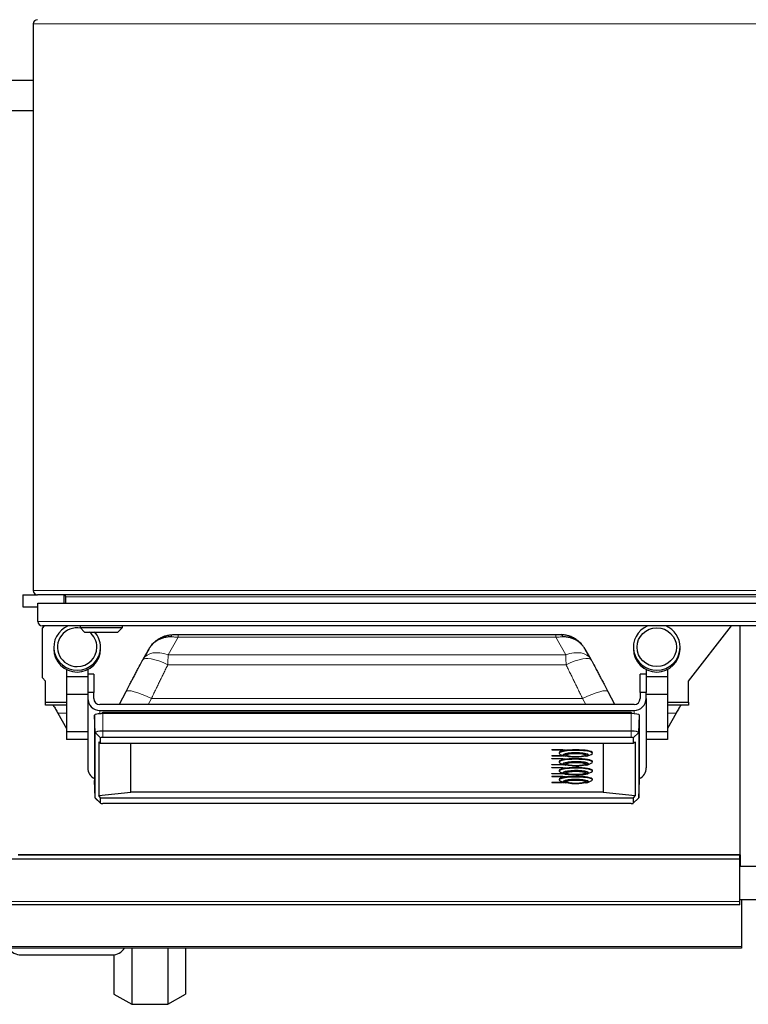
# Model space of a CAD drawing. Header units: inches. Extents: x 0 to 20790, y -12 to 14700.
# Tile 34 of 132: x 7044 to 7525, y 3132 to 3783. Entities that reach past the tile are written whole.
import ezdxf

# ---------------------------------------------------------------- set-up
doc = ezdxf.new("R2010")
doc.units = ezdxf.units.IN
doc.layers.add('1', color=7, linetype='Continuous', true_color=0xffffff)

msp = doc.modelspace()

# ---------------------------------------------------------------- linework, layer by layer
at = {"layer": '1', "color": 110, "linetype": 'Continuous', "lineweight": 13}
for p, q in [((7552.828, 3780.186), (7052.828, 3780.186)), ((7052.828, 3405.786), (7552.828, 3405.786)), ((7531.328, 3401.686), (7074.328, 3401.686)), ((7055.828, 3385.361), (7550.828, 3385.361)), ((7148.578, 3374.91), (7141.937, 3363.38)), ((7148.578, 3374.91), (7398.078, 3374.91)), ((7404.719, 3363.38), (7398.078, 3374.91)), ((7141.937, 3363.38), (7404.719, 3363.38)), ((7141.754, 3356.729), (7404.903, 3356.729)), ((7130.858, 3334.41), (7128.797, 3330.463)), ((7130.858, 3334.41), (7415.798, 3334.41)), ((7417.859, 3330.463), (7415.798, 3334.41)), ((7096.828, 3326.523), (7096.828, 3324.346)), ((7099.178, 3325.021), (7273.33, 3325.021)), ((7273.33, 3325.021), (7273.33, 3325.173)), ((7273.33, 3324.411), (7273.33, 3325.021)), ((7447.475, 3325.021), (7447.474, 3324.411)), ((7449.828, 3326.523), (7449.828, 3324.346)), ((7069.066, 3324.68), (7074.828, 3324.68)), ((7098.828, 3312.815), (7098.828, 3324.411)), ((7447.828, 3312.815), (7447.828, 3324.411)), ((7477.59, 3324.68), (7471.828, 3324.68)), ((7097.317, 3308.479), (7093.695, 3311.924)), ((7098.828, 3308.742), (7098.828, 3312.815)), ((7447.828, 3308.742), (7447.828, 3312.815)), ((7449.339, 3308.479), (7452.961, 3311.924)), ((7097.317, 3265.241), (7093.695, 3268.686)), ((7449.339, 3265.241), (7452.961, 3268.686)), ((7519.828, 3200.329), (7029.828, 3200.329)), ((7520.828, 3170.571), (7025.333, 3170.571))]:
    msp.add_line(p, q, dxfattribs=at)
at = {"layer": '1', "color": 2, "linetype": 'Continuous', "lineweight": 25}
for p, q in [((7052.828, 3780.186), (7052.828, 3405.786)), ((7038.328, 3742.986), (7052.828, 3742.986)), ((7038.328, 3722.986), (7052.828, 3722.986)), ((7045.828, 3402.986), (7045.828, 3394.986)), ((7045.828, 3402.986), (7055.629, 3402.986)), ((7550.028, 3402.986), (7055.628, 3402.986)), ((7073.328, 3397.362), (7073.328, 3402.952)), ((7055.828, 3385.361), (7055.828, 3397.361)), ((7055.828, 3397.361), (7550.828, 3397.361)), ((7074.328, 3397.361), (7074.328, 3401.686)), ((7045.828, 3394.986), (7055.828, 3394.986)), ((7547.828, 3382.361), (7058.828, 3382.361)), ((7058.828, 3380.986), (7060.203, 3382.361)), ((7058.828, 3347.986), (7058.828, 3380.986)), ((7083.728, 3382.361), (7083.728, 3381.361)), ((7083.728, 3381.361), (7086.728, 3378.361)), ((7083.728, 3381.361), (7111.728, 3381.361)), ((7086.728, 3378.361), (7108.728, 3378.361)), ((7108.728, 3378.361), (7111.728, 3381.361)), ((7111.728, 3381.361), (7111.728, 3382.361)), ((7485.828, 3345.986), (7514.248, 3382.361)), ((7519.869, 3231.186), (7519.869, 3382.367)), ((7148.578, 3376.674), (7398.078, 3376.674)), ((7066.402, 3368.35), (7066.402, 3367.124)), ((7097.255, 3367.124), (7097.255, 3368.35)), ((7129.167, 3367.064), (7125.473, 3360.651)), ((7421.183, 3360.651), (7417.489, 3367.064)), ((7449.402, 3368.35), (7449.402, 3367.124)), ((7480.255, 3367.124), (7480.255, 3368.35)), ((7141.937, 3363.38), (7141.937, 3363.38)), ((7074.828, 3353.586), (7074.828, 3348.715)), ((7088.828, 3353.586), (7088.828, 3348.715)), ((7457.828, 3353.586), (7457.828, 3348.715)), ((7471.828, 3353.586), (7471.828, 3348.715)), ((7060.828, 3345.986), (7058.828, 3347.986)), ((7060.828, 3331.986), (7060.828, 3345.986)), ((7074.828, 3348.715), (7074.828, 3337.13)), ((7088.828, 3348.715), (7074.828, 3348.715)), ((7092.828, 3350.589), (7088.828, 3350.589)), ((7088.828, 3348.715), (7088.828, 3347.495)), ((7088.828, 3347.495), (7088.828, 3338.341)), ((7092.828, 3350.589), (7092.828, 3338.341)), ((7453.828, 3338.341), (7453.828, 3350.589)), ((7457.828, 3350.589), (7453.828, 3350.589)), ((7457.828, 3348.715), (7457.828, 3347.495)), ((7471.828, 3348.715), (7457.828, 3348.715)), ((7457.828, 3347.495), (7457.828, 3338.341)), ((7471.828, 3348.715), (7471.828, 3337.13)), ((7485.828, 3331.986), (7485.828, 3345.986)), ((7092.828, 3338.341), (7088.828, 3338.341)), ((7088.828, 3338.341), (7088.828, 3334.402)), ((7092.828, 3334.402), (7092.828, 3338.341)), ((7114.016, 3338.931), (7109.594, 3330.463)), ((7437.062, 3330.463), (7432.64, 3338.931)), ((7457.828, 3338.341), (7453.828, 3338.341)), ((7453.828, 3338.341), (7453.828, 3334.402)), ((7457.828, 3334.402), (7457.828, 3338.341)), ((7060.828, 3329.986), (7060.828, 3331.986)), ((7060.828, 3331.986), (7074.828, 3331.986)), ((7074.828, 3337.13), (7074.828, 3312.299)), ((7088.828, 3337.13), (7074.828, 3337.13)), ((7088.828, 3334.402), (7088.828, 3288.559)), ((7471.828, 3337.13), (7457.828, 3337.13)), ((7457.828, 3334.402), (7457.828, 3288.559)), ((7471.828, 3337.13), (7471.828, 3312.299)), ((7471.828, 3331.986), (7485.828, 3331.986)), ((7485.828, 3331.986), (7485.828, 3329.986)), ((7074.828, 3329.986), (7060.828, 3329.986)), ((7449.828, 3330.463), (7096.828, 3330.463)), ((7096.828, 3326.523), (7449.828, 3326.523)), ((7099.178, 3325.187), (7099.178, 3325.18)), ((7099.178, 3325.187), (7273.33, 3325.187)), ((7099.178, 3325.021), (7099.18, 3324.411)), ((7273.33, 3325.18), (7273.33, 3325.187)), ((7447.476, 3325.187), (7447.476, 3325.18)), ((7447.476, 3325.187), (7447.63, 3325.187)), ((7485.828, 3329.986), (7471.828, 3329.986)), ((7069.066, 3324.68), (7074.828, 3314.7)), ((7093.286, 3323.448), (7093.286, 3280.21)), ((7093.695, 3311.924), (7093.286, 3323.448)), ((7447.828, 3324.411), (7098.828, 3324.411)), ((7452.961, 3311.924), (7453.37, 3323.448)), ((7453.37, 3280.21), (7453.37, 3323.448)), ((7477.59, 3324.68), (7471.828, 3314.7)), ((7074.828, 3312.299), (7074.828, 3307.409)), ((7088.828, 3312.299), (7074.828, 3312.299)), ((7093.695, 3268.686), (7093.695, 3311.924)), ((7447.828, 3312.815), (7098.828, 3312.815)), ((7452.961, 3311.924), (7452.961, 3268.686)), ((7471.828, 3312.299), (7457.828, 3312.299)), ((7471.828, 3312.299), (7471.828, 3307.409)), ((7088.828, 3307.409), (7074.828, 3307.409)), ((7096.047, 3305.8), (7096.047, 3270.336)), ((7096.047, 3305.8), (7097.317, 3304.846)), ((7097.317, 3304.846), (7097.317, 3308.479)), ((7447.828, 3308.742), (7098.828, 3308.742)), ((7449.339, 3308.479), (7449.339, 3304.846)), ((7449.339, 3304.846), (7450.609, 3305.8)), ((7450.609, 3305.8), (7450.609, 3270.336)), ((7471.828, 3307.409), (7457.828, 3307.409)), ((7097.317, 3304.846), (7449.339, 3304.846)), ((7117.328, 3272.45), (7117.328, 3304.845)), ((7395.49, 3300.675), (7395.49, 3300.577)), ((7395.49, 3300.675), (7402.828, 3300.675)), ((7395.49, 3300.455), (7395.49, 3300.577)), ((7395.49, 3300.577), (7402.828, 3300.577)), ((7402.538, 3300.455), (7395.49, 3300.455)), ((7403.896, 3300.219), (7402.538, 3300.455)), ((7402.828, 3300.675), (7402.828, 3300.577)), ((7402.828, 3300.675), (7404.476, 3300.389)), ((7402.828, 3300.577), (7404.476, 3300.29)), ((7404.476, 3300.29), (7403.896, 3300.219)), ((7404.476, 3300.389), (7404.476, 3300.29)), ((7429.328, 3304.845), (7429.328, 3272.45)), ((7395.49, 3296.677), (7395.49, 3296.578)), ((7395.49, 3296.677), (7402.538, 3296.677)), ((7395.49, 3296.578), (7402.538, 3296.578)), ((7395.49, 3296.456), (7395.49, 3296.578)), ((7402.828, 3296.456), (7395.49, 3296.456)), ((7395.49, 3294.808), (7395.49, 3294.709)), ((7395.49, 3294.808), (7402.828, 3294.808)), ((7395.49, 3294.709), (7402.828, 3294.709)), ((7395.49, 3294.587), (7395.49, 3294.709)), ((7402.538, 3294.587), (7395.49, 3294.587)), ((7400.328, 3298.615), (7400.328, 3298.221)), ((7400.328, 3292.747), (7400.328, 3292.354)), ((7401.097, 3297.519), (7403.422, 3296.497)), ((7402.538, 3296.677), (7402.879, 3296.736)), ((7402.538, 3296.677), (7402.538, 3296.578)), ((7402.538, 3296.578), (7403.04, 3296.665)), ((7403.896, 3294.352), (7402.538, 3294.587)), ((7403.32, 3296.542), (7402.828, 3296.456)), ((7402.828, 3294.808), (7402.828, 3294.709)), ((7402.828, 3294.808), (7404.476, 3294.521)), ((7402.828, 3294.709), (7404.476, 3294.423)), ((7403.598, 3297.27), (7403.528, 3297.089)), ((7403.528, 3297.193), (7403.528, 3297.089)), ((7404.476, 3294.423), (7403.896, 3294.352)), ((7404.476, 3294.521), (7404.476, 3294.423)), ((7404.728, 3297.324), (7404.728, 3297.286)), ((7417.928, 3297.286), (7417.928, 3297.324)), ((7419.128, 3297.089), (7419.056, 3297.273)), ((7419.128, 3297.089), (7419.128, 3297.193)), ((7419.234, 3296.497), (7421.559, 3297.519)), ((7422.328, 3298.221), (7422.328, 3298.615)), ((7422.328, 3292.354), (7422.328, 3292.747)), ((7395.49, 3290.809), (7395.49, 3290.71)), ((7395.49, 3290.809), (7402.538, 3290.809)), ((7395.49, 3290.71), (7402.538, 3290.71)), ((7395.49, 3290.589), (7395.49, 3290.71)), ((7402.828, 3290.589), (7395.49, 3290.589)), ((7395.49, 3288.94), (7395.49, 3288.841)), ((7395.49, 3288.94), (7402.828, 3288.94)), ((7395.49, 3288.72), (7395.49, 3288.841)), ((7395.49, 3288.841), (7402.828, 3288.841)), ((7402.538, 3288.72), (7395.49, 3288.72)), ((7400.328, 3286.88), (7400.328, 3286.486)), ((7401.097, 3291.652), (7403.422, 3290.63)), ((7401.097, 3285.784), (7403.422, 3284.762)), ((7402.538, 3290.809), (7402.879, 3290.868)), ((7402.538, 3290.809), (7402.538, 3290.71)), ((7402.538, 3290.71), (7403.04, 3290.798)), ((7403.896, 3288.484), (7402.538, 3288.72)), ((7403.32, 3290.674), (7402.828, 3290.589)), ((7402.828, 3288.94), (7402.828, 3288.841)), ((7402.828, 3288.94), (7404.476, 3288.654)), ((7402.828, 3288.841), (7404.476, 3288.555)), ((7403.598, 3291.402), (7403.528, 3291.221)), ((7403.528, 3291.325), (7403.528, 3291.221)), ((7404.476, 3288.555), (7403.896, 3288.484)), ((7404.476, 3288.654), (7404.476, 3288.555)), ((7404.728, 3291.456), (7404.728, 3291.418)), ((7417.928, 3291.418), (7417.928, 3291.456)), ((7419.128, 3291.221), (7419.056, 3291.405)), ((7419.128, 3291.221), (7419.128, 3291.325)), ((7419.234, 3290.63), (7421.559, 3291.652)), ((7419.234, 3284.762), (7421.559, 3285.784)), ((7422.328, 3286.486), (7422.328, 3286.88)), ((7093.695, 3268.686), (7093.286, 3280.21)), ((7395.49, 3284.941), (7395.49, 3284.843)), ((7395.49, 3284.941), (7402.538, 3284.941)), ((7395.49, 3284.843), (7402.538, 3284.843)), ((7395.49, 3284.721), (7395.49, 3284.843)), ((7402.828, 3284.721), (7395.49, 3284.721)), ((7395.49, 3283.072), (7395.49, 3282.974)), ((7395.49, 3283.072), (7402.828, 3283.072)), ((7395.49, 3282.852), (7395.49, 3282.974)), ((7395.49, 3282.974), (7402.828, 3282.974)), ((7402.538, 3282.852), (7395.49, 3282.852)), ((7400.328, 3281.012), (7400.328, 3280.618)), ((7401.097, 3279.917), (7403.422, 3278.894)), ((7402.538, 3284.941), (7402.879, 3285.001)), ((7402.538, 3284.941), (7402.538, 3284.843)), ((7402.538, 3284.843), (7403.04, 3284.93)), ((7403.896, 3282.617), (7402.538, 3282.852)), ((7403.32, 3284.807), (7402.828, 3284.721)), ((7402.828, 3283.072), (7402.828, 3282.974)), ((7402.828, 3283.072), (7404.476, 3282.786)), ((7402.828, 3282.974), (7404.476, 3282.688)), ((7403.69, 3285.628), (7403.528, 3285.353)), ((7403.528, 3285.458), (7403.528, 3285.353)), ((7403.528, 3279.59), (7403.528, 3279.486)), ((7404.476, 3282.688), (7403.896, 3282.617)), ((7404.476, 3282.786), (7404.476, 3282.688)), ((7404.735, 3285.603), (7404.728, 3285.55)), ((7404.728, 3285.588), (7404.728, 3285.55)), ((7404.735, 3279.734), (7404.728, 3279.683)), ((7404.728, 3279.721), (7404.728, 3279.683)), ((7417.928, 3285.55), (7417.921, 3285.603)), ((7417.928, 3279.683), (7417.922, 3279.734)), ((7417.928, 3285.55), (7417.928, 3285.588)), ((7417.928, 3279.683), (7417.928, 3279.721)), ((7419.128, 3285.353), (7418.965, 3285.629)), ((7419.128, 3285.353), (7419.128, 3285.458)), ((7419.128, 3279.486), (7419.128, 3279.59)), ((7419.234, 3278.894), (7421.559, 3279.917)), ((7422.328, 3280.618), (7422.328, 3281.012)), ((7452.961, 3268.686), (7453.37, 3280.21)), ((7395.49, 3279.074), (7395.49, 3278.975)), ((7395.49, 3279.074), (7402.538, 3279.074)), ((7395.49, 3278.975), (7402.538, 3278.975)), ((7395.49, 3278.854), (7395.49, 3278.975)), ((7402.828, 3278.854), (7395.49, 3278.854)), ((7402.538, 3279.074), (7402.879, 3279.133)), ((7402.538, 3279.074), (7402.538, 3278.975)), ((7402.538, 3278.975), (7403.04, 3279.062)), ((7403.32, 3278.939), (7402.828, 3278.854)), ((7093.695, 3268.686), (7093.781, 3268.523)), ((7093.781, 3268.523), (7097.342, 3265.193)), ((7096.047, 3270.336), (7117.328, 3272.45)), ((7097.317, 3268.874), (7096.047, 3270.336)), ((7097.317, 3268.874), (7449.339, 3268.874)), ((7097.317, 3265.241), (7097.317, 3268.874)), ((7429.328, 3272.45), (7117.328, 3272.45)), ((7429.328, 3272.45), (7450.609, 3270.336)), ((7449.314, 3265.193), (7452.875, 3268.523)), ((7450.609, 3270.336), (7449.339, 3268.874)), ((7449.339, 3268.874), (7449.339, 3265.241)), ((7452.875, 3268.523), (7452.961, 3268.686)), ((7447.828, 3264.978), (7098.828, 3264.978)), ((7519.828, 3228.342), (7029.828, 3228.342)), ((7042.869, 3231.186), (7519.869, 3231.186)), ((7519.828, 3231.171), (7042.869, 3231.171)), ((7519.828, 3228.342), (7519.828, 3231.171)), ((7519.828, 3200.329), (7519.828, 3228.342)), ((7519.869, 3231.192), (7519.869, 3223.956)), ((7519.869, 3223.956), (7519.825, 3223.956)), ((7519.828, 3223.596), (7536.828, 3223.596)), ((7519.828, 3201.646), (7536.828, 3201.646)), ((7520.828, 3201.646), (7520.828, 3170.571)), ((7519.828, 3197.985), (7029.828, 3197.985)), ((7519.828, 3197.985), (7519.828, 3200.329)), ((7520.828, 3169.486), (7025.333, 3169.486)), ((7117.992, 3169.485), (7117.992, 3132.354)), ((7141.664, 3169.485), (7141.664, 3132.354)), ((7153.499, 3169.486), (7153.499, 3138.946)), ((7520.828, 3170.571), (7520.828, 3169.486)), ((7044.828, 3164.986), (7104.828, 3164.986)), ((7106.157, 3165.075), (7106.157, 3138.946)), ((7106.157, 3138.946), (7117.992, 3132.354)), ((7141.664, 3132.354), (7153.499, 3138.946)), ((7117.992, 3132.354), (7141.664, 3132.354))]:
    msp.add_line(p, q, dxfattribs=at)
for centre, radius, start, end in [((7055.628, 3780.186), 2.8, 90, 180), ((7055.628, 3405.786), 2.8, 180, 270), ((7073.028, 3401.686), 1.3, 0, 90), ((7058.828, 3385.361), 3, 180, 270), ((7044.828, 3174.986), 10, 213.374531, 270), ((7104.828, 3174.986), 10, 270, 326.625469)]:
    msp.add_arc(centre, radius, start, end, dxfattribs=at)
for centre, major_axis, ratio, start_param, end_param in [((7081.828, 3368.35), (15.427, 0), 0.9848078, 1.9678151, 4.712389), ((7081.828, 3368.35), (13, 0), 0.9848078, 1.3921182, 4.712389), ((7081.828, 3368.35), (13, 0), 0.9848078, 0, 0.8977101), ((7081.828, 3368.35), (15.427, 0), 0.9848078, 0, 0.7296349), ((7464.828, 3368.35), (15.427, 0), 0.9848078, 1.9678151, 4.712389), ((7464.828, 3368.35), (15.427, 0), 0.9848078, 0, 1.1737776), ((7081.828, 3367.124), (15.427, 0), 0.9848078, 3.1415927, 4.712389), ((7081.828, 3368.35), (13, 0), 0.9848078, 4.712389, 6.2831853), ((7081.828, 3368.35), (15.427, 0), 0.9848078, 4.712389, 6.2831853), ((7081.828, 3367.124), (15.427, 0), 0.9848078, 4.712389, 6.2831853), ((7464.828, 3367.124), (15.427, 0), 0.9848078, 3.1415927, 4.712389), ((7464.828, 3368.35), (15.427, 0), 0.9848078, 4.712389, 6.2831853), ((7464.828, 3367.124), (15.427, 0), 0.9848078, 4.712389, 6.2831853), ((7141.754, 3350.834), (-16.783, 8.906), 0.2769868, 6.2831677, 6.3653224), ((7404.903, 3350.834), (16.783, 8.906), 0.2769857, 6.2010483, 6.2834855), ((7096.828, 3334.402), (-8, 0), 0.9848078, 0, 1.5707963), ((7096.828, 3334.402), (4, 0), 0.9848078, 3.1415927, 4.712389), ((7449.828, 3334.402), (4, 0), 0.9848078, 4.712389, 6.2831853), ((7449.828, 3334.402), (-8, 0), 0.9848078, 1.5707963, 3.1415927), ((7099.177, 3324.232), (0, 0.95), 0.0015867, 5.6941774, 6.3371701), ((7447.476, 3324.232), (0, 0.95), 0.0014385, 6.2292006, 6.8721934), ((7098.828, 3323.448), (5.542, 0), 0.1736482, 1.5707963, 3.1415927), ((7447.828, 3323.448), (5.542, 0), 0.1736482, 0, 1.5707963), ((7098.828, 3311.924), (-5.133, 0), 0.1736482, 4.712389, 6.2831853), ((7447.828, 3311.924), (-5.133, 0), 0.1736482, 3.1415927, 4.712389), ((7098.828, 3308.479), (-1.511, 0), 0.1736482, 4.712389, 6.2831853), ((7447.828, 3308.479), (-1.511, 0), 0.1736482, 3.1415927, 4.712389), ((7411.328, 3298.615), (-11, 0), 0.1736482, 4.712389, 6.2831853), ((7411.328, 3298.221), (-11, 0), 0.1736482, 2.7654851, 6.2831853), ((7411.328, 3298.615), (-11, 0), 0.1736482, 3.1415927, 4.712389), ((7411.328, 3298.221), (-11, 0), 0.1736482, 0, 0.3761075), ((7411.328, 3292.747), (-11, 0), 0.1736482, 4.712389, 6.2831853), ((7411.328, 3292.354), (-11, 0), 0.1736482, 2.7654851, 6.2831853), ((7411.328, 3292.354), (-11, 0), 0.1736482, 0, 0.3761075), ((7411.328, 3297.039), (-8.5, 0), 0.1736482, 2.5779713, 6.2831853), ((7411.328, 3297.039), (-8.5, 0), 0.1736482, 0, 0.4604397), ((7411.328, 3291.172), (-8.5, 0), 0.1736482, 2.5779713, 6.2831853), ((7411.328, 3297.039), (-7.85, 0), 0.1736482, 2.4928538, 6.2831853), ((7411.328, 3291.172), (-7.85, 0), 0.1736482, 2.4928538, 6.2831853), ((7411.328, 3297.039), (-7.75, 0), 0.1736482, 0.1266455, 0.55724), ((7411.328, 3297.039), (-6.8, 0), 0.1736482, 5.8506273, 6.2831853), ((7411.328, 3297.039), (-6.8, 0), 0.1736482, 0, 1.5707963), ((7411.328, 3297.089), (-6.75, 0), 0.1736482, 0, 1.0876783), ((7411.328, 3297.039), (-6.8, 0), 0.1736482, 1.5707963, 3.8473711), ((7411.328, 3292.747), (-11, 0), 0.1736482, 3.1415927, 4.712389), ((7411.328, 3297.089), (-6.75, 0), 0.1736482, 2.0535217, 3.1415927), ((7411.328, 3297.039), (-7.75, 0), 0.1736482, 2.5169066, 3.0459704), ((7096.828, 3288.559), (-8, 0), 0.9848078, 0, 1.1121238), ((7411.328, 3286.88), (-11, 0), 0.1736482, 4.712389, 6.2831853), ((7411.328, 3286.486), (-11, 0), 0.1736482, 2.7654851, 6.2831853), ((7411.328, 3286.486), (-11, 0), 0.1736482, 0, 0.3761075), ((7411.328, 3291.172), (-8.5, 0), 0.1736482, 0, 0.4604397), ((7411.328, 3285.304), (-8.5, 0), 0.1736482, 1.5707963, 6.2831853), ((7411.328, 3285.304), (-7.85, 0), 0.1736482, 2.4928538, 6.2831853), ((7411.328, 3291.172), (-7.75, 0), 0.1736482, 0.1266455, 0.55724), ((7411.328, 3291.172), (-6.8, 0), 0.1736482, 5.8506273, 6.2831853), ((7411.328, 3291.172), (-6.8, 0), 0.1736482, 0, 1.5707963), ((7411.328, 3285.304), (-6.8, 0), 0.1736482, 5.8506273, 6.2831853), ((7411.328, 3291.221), (-6.75, 0), 0.1736482, 0, 0.9480738), ((7411.328, 3291.172), (-6.8, 0), 0.1736482, 1.5707963, 3.8473711), ((7411.328, 3286.88), (-11, 0), 0.1736482, 3.1415927, 4.712389), ((7411.328, 3285.304), (-6.8, 0), 0.1736482, 1.5707963, 3.8473711), ((7411.328, 3291.221), (-6.75, 0), 0.1736482, 2.1935189, 3.1415927), ((7411.328, 3291.172), (-7.75, 0), 0.1736482, 2.5169066, 3.0459704), ((7449.828, 3288.559), (-8, 0), 0.9848078, 2.0294689, 3.1415927), ((7411.328, 3281.012), (-11, 0), 0.1736482, 4.712389, 6.2831853), ((7411.328, 3280.618), (-11, 0), 0.1736482, 2.7654851, 6.2831853), ((7411.328, 3280.618), (-11, 0), 0.1736482, 0, 0.3761075), ((7411.328, 3285.304), (-8.5, 0), 0.1736482, 0, 1.239162), ((7411.328, 3279.437), (-8.5, 0), 0.1736482, 2.5779713, 6.2831853), ((7411.328, 3279.437), (-8.5, 0), 0.1736482, 0, 0.4604397), ((7411.328, 3279.437), (-7.85, 0), 0.1736482, 3.1415927, 6.2831853), ((7411.328, 3285.304), (-7.75, 0), 0.1736482, 0.1266455, 0.55724), ((7411.328, 3279.437), (-7.75, 0), 0.1736482, 0.1266455, 0.55724), ((7411.328, 3285.304), (-6.8, 0), 0.1736482, 0, 1.5707963), ((7411.328, 3279.437), (-6.8, 0), 0.1736482, 5.8506273, 6.2831853), ((7411.328, 3279.437), (-6.8, 0), 0.1736482, 0, 1.5707963), ((7411.328, 3285.353), (-6.75, 0), 0.1736482, 0, 0.9560259), ((7411.328, 3279.486), (-6.75, 0), 0.1736482, 0, 0.955535), ((7411.328, 3281.012), (-11, 0), 0.1736482, 3.1415927, 4.712389), ((7411.328, 3279.437), (-6.8, 0), 0.1736482, 1.5707963, 3.8473711), ((7411.328, 3285.353), (-6.75, 0), 0.1736482, 2.1854686, 3.1415927), ((7411.328, 3279.486), (-6.75, 0), 0.1736482, 2.1859594, 3.1415927), ((7411.328, 3285.304), (-7.75, 0), 0.1736482, 2.5169066, 3.0459704), ((7411.328, 3279.437), (-7.75, 0), 0.1736482, 2.5169066, 3.0459704), ((7098.828, 3265.241), (-1.511, 0), 0.1736482, 0, 1.5707963), ((7447.828, 3265.241), (-1.511, 0), 0.1736482, 1.5707963, 3.1415927)]:
    msp.add_ellipse(centre, major_axis=major_axis, ratio=ratio, start_param=start_param, end_param=end_param, dxfattribs=at)
for centre, major_axis, ratio in [((7464.828, 3368.35), (13, 0), 0.9848078), ((7411.328, 3296.99), (-6.3, 0), 0.1736482), ((7411.328, 3291.122), (-6.3, 0), 0.1736482), ((7411.328, 3285.255), (-6.3, 0), 0.1736482), ((7411.328, 3279.387), (-6.3, 0), 0.1736482)]:
    msp.add_ellipse(centre, major_axis=major_axis, ratio=ratio, dxfattribs=at)
at = {"layer": '1', "color": 110, "linetype": 'Continuous', "lineweight": 13}
for centre, major_axis, ratio, start_param, end_param in [((7145.055, 3371.65), (0.137, -4.998), 0.2797608, 3.0438576, 3.9318297), ((7401.601, 3371.65), (0.137, 4.998), 0.2797608, 5.4929483, 6.3809204), ((7141.937, 3351.167), (-16.464, 9.484), 0.5880793, 5.039006, 6.2865492), ((7404.719, 3351.167), (16.464, 9.484), 0.5880768, 6.2805555, 7.5273654), ((7141.754, 3350.834), (-16.783, 8.906), 0.2769868, 4.858329, 6.2831677), ((7404.903, 3350.834), (16.783, 8.906), 0.2769857, 0.0003002, 1.424856), ((7130.858, 3330.136), (-16.842, 8.795), 0.2004895, 4.8167068, 6.2831742), ((7415.798, 3330.136), (16.842, 8.795), 0.2004895, 0.0000111, 1.4664785)]:
    msp.add_ellipse(centre, major_axis=major_axis, ratio=ratio, start_param=start_param, end_param=end_param, dxfattribs=at)
at = {"layer": '1', "color": 2, "linetype": 'Continuous', "lineweight": 25}
for points, knots in [([(7128.397, 3365.546), (7128.4, 3365.552), (7128.403, 3365.558), (7128.407, 3365.567), (7128.409, 3365.57), (7128.412, 3365.577), (7128.419, 3365.592), (7128.438, 3365.633), (7128.48, 3365.719), (7128.516, 3365.794), (7128.588, 3365.942), (7128.637, 3366.04), (7128.787, 3366.334), (7128.89, 3366.528), (7129.103, 3366.912), (7129.212, 3367.103), (7129.437, 3367.48), (7129.553, 3367.666), (7129.79, 3368.035), (7129.911, 3368.218), (7130.161, 3368.578), (7130.288, 3368.756), (7130.678, 3369.283), (7131.22, 3369.966), (7132.097, 3370.931), (7132.724, 3371.535), (7133.212, 3371.974), (7133.377, 3372.117), (7133.629, 3372.329), (7133.714, 3372.399), (7133.884, 3372.536), (7133.97, 3372.605), (7134.4, 3372.941), (7135.106, 3373.455), (7135.843, 3373.917), (7136.596, 3374.354), (7136.981, 3374.56), (7137.768, 3374.946), (7138.219, 3375.148), (7138.682, 3375.333), (7138.785, 3375.373), (7138.837, 3375.393), (7138.992, 3375.453), (7139.096, 3375.492), (7139.408, 3375.605), (7139.617, 3375.677), (7140.246, 3375.881), (7141.094, 3376.122), (7141.957, 3376.301), (7142.829, 3376.449), (7143.268, 3376.508), (7144.155, 3376.592), (7144.603, 3376.619), (7145.055, 3376.628)], [0, 0, 0, 0, 0.0009766, 0.0009766, 0.0014648, 0.0014648, 0.0019531, 0.0039063, 0.0078125, 0.015625, 0.015625, 0.03125, 0.03125, 0.0625, 0.0625, 0.09375, 0.09375, 0.125, 0.125, 0.15625, 0.15625, 0.1875, 0.1875, 0.25, 0.3125, 0.375, 0.375, 0.40625, 0.40625, 0.421875, 0.421875, 0.4375, 0.4375, 0.5, 0.5625, 0.5625, 0.625, 0.625, 0.6875, 0.6953125, 0.6953125, 0.703125, 0.703125, 0.71875, 0.71875, 0.75, 0.75, 0.8125, 0.875, 0.875, 0.9375, 0.9375, 1, 1, 1, 1]), ([(7143.965, 3375.14), (7143.526, 3375.149), (7143.093, 3375.142), (7142.235, 3375.097), (7141.811, 3375.06), (7140.973, 3374.957), (7140.144, 3374.825), (7139.334, 3374.635), (7138.733, 3374.471), (7138.534, 3374.413), (7138.237, 3374.32), (7138.138, 3374.288), (7137.991, 3374.239), (7137.941, 3374.223), (7137.844, 3374.189), (7137.404, 3374.036), (7136.977, 3373.867), (7136.234, 3373.541), (7135.872, 3373.366), (7135.164, 3372.991), (7134.473, 3372.592), (7133.817, 3372.145), (7133.417, 3371.851), (7133.337, 3371.791), (7133.18, 3371.671), (7133.101, 3371.609), (7132.868, 3371.424), (7132.716, 3371.297), (7132.266, 3370.911), (7131.69, 3370.377), (7130.892, 3369.519), (7130.404, 3368.91), (7130.055, 3368.438), (7129.941, 3368.279), (7129.719, 3367.955), (7129.611, 3367.791), (7129.401, 3367.46), (7129.299, 3367.292), (7129.19, 3367.103), (7129.178, 3367.084), (7129.167, 3367.064)], [0, 0, 0, 0, 0.0686978, 0.0686978, 0.1373957, 0.1373957, 0.2060935, 0.2747913, 0.2747913, 0.3091402, 0.3091402, 0.3263147, 0.3263147, 0.3349019, 0.3349019, 0.3434892, 0.412187, 0.412187, 0.4808848, 0.4808848, 0.5495827, 0.6182805, 0.6182805, 0.635455, 0.635455, 0.6526294, 0.6526294, 0.6869783, 0.6869783, 0.7556762, 0.824374, 0.8930718, 0.8930718, 0.9274207, 0.9274207, 0.9617697, 0.9617697, 0.9961186, 0.9961186, 1, 1, 1, 1]), ([(7145.055, 3376.628), (7145.343, 3376.636), (7145.632, 3376.643), (7146.213, 3376.655), (7146.506, 3376.659), (7147.093, 3376.667), (7147.388, 3376.67), (7147.833, 3376.673), (7148.056, 3376.674), (7148.317, 3376.674), (7148.448, 3376.674), (7148.513, 3376.674), (7148.546, 3376.674), (7148.562, 3376.674), (7148.57, 3376.674), (7148.574, 3376.674), (7148.576, 3376.674), (7148.577, 3376.674), (7148.578, 3376.674)], [0, 0, 0, 0, 0.25, 0.25, 0.5, 0.5, 0.75, 0.75, 0.875, 0.9375, 0.96875, 0.984375, 0.9921875, 0.9960938, 0.9980469, 0.9990234, 0.9990234, 1, 1, 1, 1]), ([(7398.078, 3376.674), (7398.079, 3376.674), (7398.08, 3376.674), (7398.082, 3376.674), (7398.086, 3376.674), (7398.094, 3376.674), (7398.11, 3376.674), (7398.143, 3376.674), (7398.209, 3376.674), (7398.339, 3376.674), (7398.6, 3376.674), (7398.823, 3376.673), (7399.268, 3376.67), (7399.563, 3376.667), (7400.151, 3376.659), (7400.443, 3376.655), (7401.024, 3376.643), (7401.313, 3376.636), (7401.601, 3376.628)], [0, 0, 0, 0, 0.0009766, 0.0009766, 0.0019531, 0.0039062, 0.0078125, 0.015625, 0.03125, 0.0625, 0.125, 0.25, 0.25, 0.5, 0.5, 0.75, 0.75, 1, 1, 1, 1]), ([(7418.259, 3365.546), (7418.256, 3365.552), (7418.253, 3365.558), (7418.249, 3365.567), (7418.247, 3365.57), (7418.245, 3365.577), (7418.237, 3365.592), (7418.218, 3365.633), (7418.177, 3365.719), (7418.141, 3365.794), (7418.068, 3365.942), (7418.019, 3366.04), (7417.869, 3366.334), (7417.766, 3366.528), (7417.553, 3366.912), (7417.444, 3367.103), (7417.219, 3367.48), (7417.103, 3367.666), (7416.866, 3368.035), (7416.745, 3368.218), (7416.495, 3368.578), (7416.368, 3368.756), (7415.978, 3369.283), (7415.436, 3369.966), (7414.56, 3370.931), (7413.932, 3371.535), (7413.444, 3371.974), (7413.279, 3372.117), (7413.027, 3372.329), (7412.942, 3372.399), (7412.772, 3372.536), (7412.686, 3372.605), (7412.256, 3372.941), (7411.55, 3373.455), (7410.813, 3373.917), (7410.06, 3374.354), (7409.675, 3374.56), (7408.889, 3374.946), (7408.437, 3375.148), (7407.974, 3375.333), (7407.871, 3375.373), (7407.82, 3375.393), (7407.664, 3375.453), (7407.561, 3375.492), (7407.249, 3375.605), (7407.04, 3375.677), (7406.41, 3375.881), (7405.562, 3376.122), (7404.699, 3376.301), (7403.827, 3376.449), (7403.388, 3376.508), (7402.501, 3376.592), (7402.053, 3376.619), (7401.601, 3376.628)], [0, 0, 0, 0, 0.0009766, 0.0009766, 0.0014648, 0.0014648, 0.0019531, 0.0039063, 0.0078125, 0.015625, 0.015625, 0.03125, 0.03125, 0.0625, 0.0625, 0.09375, 0.09375, 0.125, 0.125, 0.15625, 0.15625, 0.1875, 0.1875, 0.25, 0.3125, 0.375, 0.375, 0.40625, 0.40625, 0.421875, 0.421875, 0.4375, 0.4375, 0.5, 0.5625, 0.5625, 0.625, 0.625, 0.6875, 0.6953125, 0.6953125, 0.703125, 0.703125, 0.71875, 0.71875, 0.75, 0.75, 0.8125, 0.875, 0.875, 0.9375, 0.9375, 1, 1, 1, 1]), ([(7417.489, 3367.064), (7417.478, 3367.084), (7417.467, 3367.103), (7417.357, 3367.292), (7417.255, 3367.46), (7417.045, 3367.791), (7416.937, 3367.955), (7416.715, 3368.279), (7416.602, 3368.438), (7416.252, 3368.91), (7415.764, 3369.519), (7414.966, 3370.377), (7414.39, 3370.911), (7413.94, 3371.297), (7413.788, 3371.424), (7413.555, 3371.609), (7413.476, 3371.671), (7413.319, 3371.791), (7413.239, 3371.851), (7412.84, 3372.145), (7412.183, 3372.592), (7411.492, 3372.991), (7410.785, 3373.366), (7410.422, 3373.541), (7409.679, 3373.867), (7409.252, 3374.036), (7408.813, 3374.189), (7408.715, 3374.223), (7408.666, 3374.239), (7408.518, 3374.288), (7408.419, 3374.32), (7408.122, 3374.413), (7407.923, 3374.471), (7407.323, 3374.635), (7406.512, 3374.825), (7405.683, 3374.957), (7404.845, 3375.06), (7404.421, 3375.097), (7403.563, 3375.142), (7403.13, 3375.149), (7402.691, 3375.14)], [0, 0, 0, 0, 0.0038814, 0.0038814, 0.0382303, 0.0382303, 0.0725793, 0.0725793, 0.1069282, 0.1069282, 0.175626, 0.2443238, 0.3130217, 0.3130217, 0.3473706, 0.3473706, 0.364545, 0.364545, 0.3817195, 0.3817195, 0.4504173, 0.5191152, 0.5191152, 0.587813, 0.587813, 0.6565108, 0.6650981, 0.6650981, 0.6736853, 0.6736853, 0.6908598, 0.6908598, 0.7252087, 0.7252087, 0.7939065, 0.8626043, 0.8626043, 0.9313022, 0.9313022, 1, 1, 1, 1]), ([(7113.929, 3338.631), (7114.84, 3340.374), (7115.75, 3342.114), (7117.114, 3344.716), (7117.569, 3345.582), (7118.478, 3347.312), (7119.386, 3349.04), (7120.294, 3350.763), (7121.201, 3352.483), (7121.655, 3353.342), (7123.015, 3355.915), (7123.92, 3357.625), (7124.824, 3359.329)], [0, 0, 0, 0, 0.25, 0.25, 0.375, 0.375, 0.5, 0.625, 0.625, 0.75, 0.75, 1, 1, 1, 1]), ([(7421.832, 3359.329), (7422.736, 3357.625), (7423.642, 3355.915), (7425.001, 3353.342), (7425.455, 3352.484), (7426.362, 3350.763), (7427.27, 3349.04), (7428.178, 3347.313), (7429.087, 3345.582), (7429.542, 3344.716), (7430.906, 3342.114), (7431.816, 3340.374), (7432.727, 3338.631)], [0, 0, 0, 0, 0.25, 0.25, 0.375, 0.375, 0.5, 0.625, 0.625, 0.75, 0.75, 1, 1, 1, 1]), ([(7066.011, 3329.971), (7066.024, 3329.949), (7066.037, 3329.927), (7066.554, 3329.031), (7067.057, 3328.159), (7068.063, 3326.418), (7068.565, 3325.548), (7069.066, 3324.68)], [0, 0, 0, 0, 0.01262, 0.01262, 0.50631, 0.50631, 1, 1, 1, 1]), ([(7099.178, 3325.173), (7099.13, 3325.174), (7099.059, 3325.173), (7098.976, 3325.17), (7098.93, 3325.166), (7098.858, 3325.15), (7098.761, 3325.113), (7098.619, 3325.036), (7098.54, 3324.975), (7098.499, 3324.936)], [0, 0, 0, 0, 0.1872585, 0.2796705, 0.3314961, 0.3727472, 0.5700736, 0.7487182, 1, 1, 1, 1]), ([(7098.505, 3324.941), (7098.533, 3324.963), (7098.664, 3325.003), (7098.917, 3325.021), (7099.178, 3325.021)], [0, 0, 0, 0, 0.3943753, 1, 1, 1, 1]), ([(7273.33, 3325.173), (7269.588, 3325.173), (7263.29, 3325.173), (7254.41, 3325.173), (7246.69, 3325.173), (7238.944, 3325.173), (7231.198, 3325.173), (7213.861, 3325.173), (7183.615, 3325.173), (7153.921, 3325.173), (7134.371, 3325.173), (7128.285, 3325.173), (7122.201, 3325.173), (7116.258, 3325.173), (7108.584, 3325.173), (7102.937, 3325.173), (7099.178, 3325.173)], [0, 0, 0, 0, 0.0644625, 0.1084891, 0.1529682, 0.1974473, 0.2419264, 0.2864055, 0.4960928, 0.7629677, 0.7979157, 0.8328636, 0.8678116, 0.9027123, 0.9352491, 1, 1, 1, 1]), ([(7447.476, 3325.173), (7443.734, 3325.173), (7437.436, 3325.173), (7428.557, 3325.173), (7420.837, 3325.173), (7413.091, 3325.173), (7405.345, 3325.173), (7388.009, 3325.173), (7357.763, 3325.173), (7328.071, 3325.173), (7308.522, 3325.173), (7302.436, 3325.173), (7296.353, 3325.173), (7290.409, 3325.173), (7282.736, 3325.173), (7277.089, 3325.173), (7273.33, 3325.173)], [0, 0, 0, 0, 0.0644636, 0.1084903, 0.1529695, 0.1974487, 0.2419279, 0.2864071, 0.4960946, 0.7629694, 0.7979172, 0.8328651, 0.867813, 0.9027137, 0.9352503, 1, 1, 1, 1]), ([(7447.475, 3325.021), (7447.737, 3325.021), (7447.988, 3325.003), (7448.12, 3324.964), (7448.148, 3324.943)], [0, 0, 0, 0, 0.6115391, 1, 1, 1, 1]), ([(7448.157, 3324.936), (7448.119, 3324.972), (7448.046, 3325.03), (7447.924, 3325.101), (7447.816, 3325.147), (7447.72, 3325.168), (7447.613, 3325.173), (7447.532, 3325.175), (7447.476, 3325.173)], [0, 0, 0, 0, 0.2176736, 0.3812505, 0.5658644, 0.6776692, 0.7781885, 1, 1, 1, 1]), ([(7480.645, 3329.971), (7480.632, 3329.949), (7480.619, 3329.927), (7480.102, 3329.031), (7479.599, 3328.159), (7478.594, 3326.418), (7478.092, 3325.548), (7477.59, 3324.68)], [0, 0, 0, 0, 0.01262, 0.01262, 0.50631, 0.50631, 1, 1, 1, 1])]:
    msp.add_open_spline(points, degree=3, knots=knots, dxfattribs=at)
at = {"layer": '1', "color": 110, "linetype": 'Continuous', "lineweight": 13}
for points, knots in [([(7148.578, 3374.91), (7148.185, 3374.941), (7147.402, 3374.996), (7146.628, 3375.041), (7145.859, 3375.079), (7145.477, 3375.096), (7144.717, 3375.122), (7144.34, 3375.133), (7143.965, 3375.14)], [0, 0, 0, 0, 0.25, 0.5, 0.5, 0.75, 0.75, 1, 1, 1, 1]), ([(7402.691, 3375.14), (7402.316, 3375.133), (7401.939, 3375.122), (7401.179, 3375.096), (7400.797, 3375.079), (7400.028, 3375.041), (7399.254, 3374.996), (7398.471, 3374.941), (7398.078, 3374.91)], [0, 0, 0, 0, 0.25, 0.25, 0.5, 0.5, 0.75, 1, 1, 1, 1]), ([(7141.937, 3363.38), (7141.936, 3363.349), (7141.935, 3363.319), (7141.934, 3363.257), (7141.932, 3363.165), (7141.927, 3362.948), (7141.919, 3362.633), (7141.912, 3362.376), (7141.905, 3362.118), (7141.901, 3361.987), (7141.883, 3361.329), (7141.866, 3360.787), (7141.844, 3360.091), (7141.84, 3359.95), (7141.831, 3359.668), (7141.826, 3359.525), (7141.813, 3359.096), (7141.796, 3358.518), (7141.78, 3357.929), (7141.769, 3357.482), (7141.764, 3357.258), (7141.759, 3356.994), (7141.756, 3356.881), (7141.755, 3356.805), (7141.754, 3356.767), (7141.754, 3356.729)], [0, 0, 0, 0, 0.015625, 0.015625, 0.03125, 0.0625, 0.125, 0.1875, 0.1875, 0.25, 0.25, 0.5, 0.5, 0.5625, 0.5625, 0.625, 0.625, 0.75, 0.875, 0.875, 0.9375, 0.96875, 0.984375, 0.984375, 1, 1, 1, 1]), ([(7404.903, 3356.729), (7404.902, 3356.738), (7404.902, 3356.748), (7404.902, 3356.767), (7404.901, 3356.795), (7404.9, 3356.862), (7404.897, 3356.994), (7404.892, 3357.258), (7404.887, 3357.482), (7404.876, 3357.929), (7404.86, 3358.518), (7404.843, 3359.096), (7404.83, 3359.525), (7404.825, 3359.668), (7404.816, 3359.95), (7404.812, 3360.091), (7404.79, 3360.787), (7404.774, 3361.329), (7404.755, 3361.987), (7404.751, 3362.118), (7404.744, 3362.376), (7404.737, 3362.633), (7404.729, 3362.948), (7404.724, 3363.165), (7404.722, 3363.273), (7404.721, 3363.326), (7404.72, 3363.349), (7404.72, 3363.365), (7404.719, 3363.372), (7404.719, 3363.38)], [0, 0, 0, 0, 0.0039062, 0.0039062, 0.0078125, 0.015625, 0.03125, 0.0625, 0.125, 0.125, 0.25, 0.375, 0.375, 0.4375, 0.4375, 0.5, 0.5, 0.75, 0.75, 0.8125, 0.8125, 0.875, 0.9375, 0.96875, 0.984375, 0.9921875, 0.9960937, 0.9960937, 1, 1, 1, 1]), ([(7141.754, 3356.729), (7141.527, 3356.27), (7141.301, 3355.81), (7140.849, 3354.89), (7140.623, 3354.429), (7139.943, 3353.047), (7139.491, 3352.123), (7138.584, 3350.274), (7138.131, 3349.348), (7137.45, 3347.956), (7137.223, 3347.492), (7136.769, 3346.564), (7136.315, 3345.634), (7135.861, 3344.703), (7135.407, 3343.772), (7135.18, 3343.306), (7134.498, 3341.906), (7134.043, 3340.972), (7133.134, 3339.101), (7132.679, 3338.165), (7131.996, 3336.758), (7131.769, 3336.289), (7131.314, 3335.35), (7131.086, 3334.88), (7130.858, 3334.41)], [0, 0, 0, 0, 0.0625, 0.0625, 0.125, 0.125, 0.25, 0.25, 0.375, 0.375, 0.4375, 0.4375, 0.5, 0.5625, 0.5625, 0.625, 0.625, 0.75, 0.75, 0.875, 0.875, 0.9375, 0.9375, 1, 1, 1, 1]), ([(7415.798, 3334.41), (7415.57, 3334.88), (7415.343, 3335.35), (7414.887, 3336.289), (7414.66, 3336.758), (7413.977, 3338.165), (7413.522, 3339.101), (7412.613, 3340.972), (7412.158, 3341.906), (7411.476, 3343.306), (7411.249, 3343.772), (7410.795, 3344.703), (7410.341, 3345.634), (7409.887, 3346.564), (7409.433, 3347.492), (7409.206, 3347.957), (7408.525, 3349.348), (7408.072, 3350.274), (7407.165, 3352.123), (7406.713, 3353.047), (7406.033, 3354.429), (7405.807, 3354.89), (7405.355, 3355.81), (7405.129, 3356.27), (7404.903, 3356.729)], [0, 0, 0, 0, 0.0625, 0.0625, 0.125, 0.125, 0.25, 0.25, 0.375, 0.375, 0.4375, 0.4375, 0.5, 0.5625, 0.5625, 0.625, 0.625, 0.75, 0.75, 0.875, 0.875, 0.9375, 0.9375, 1, 1, 1, 1])]:
    msp.add_open_spline(points, degree=3, knots=knots, dxfattribs=at)
for points in [[(7148.578, 3376.674), (7148.578, 3376.718), (7148.578, 3376.672), (7148.578, 3376.284), (7148.578, 3375.67), (7148.578, 3375.169), (7148.578, 3374.91)], [(7398.078, 3374.91), (7398.078, 3375.169), (7398.078, 3375.67), (7398.078, 3376.284), (7398.078, 3376.672), (7398.078, 3376.718), (7398.078, 3376.674)], [(7273.33, 3325.021), (7331.378, 3325.021), (7389.426, 3325.021), (7447.475, 3325.021)]]:
    msp.add_open_spline(points, degree=3, dxfattribs=at)
at = {"layer": '1', "color": 2, "linetype": 'Continuous', "lineweight": 25}
for points, degree in [([(7125.451, 3360.611), (7125.182, 3360.142), (7124.923, 3359.652)], 2), ([(7421.681, 3359.744), (7421.427, 3360.228), (7421.197, 3360.627)], 2), ([(7098.509, 3324.944), (7097.908, 3324.378)], 1), ([(7099.026, 3325.187), (7099.027, 3325.187), (7099.034, 3325.187), (7099.178, 3325.187)], 3), ([(7273.33, 3325.187), (7331.378, 3325.187), (7389.426, 3325.187), (7447.476, 3325.187)], 3), ([(7447.629, 3325.187), (7447.63, 3325.187), (7447.63, 3325.185), (7447.63, 3325.161)], 3), ([(7448.745, 3324.381), (7448.147, 3324.944)], 1)]:
    msp.add_open_spline(points, degree=degree, dxfattribs=at)

doc.saveas('drawing.dxf')
